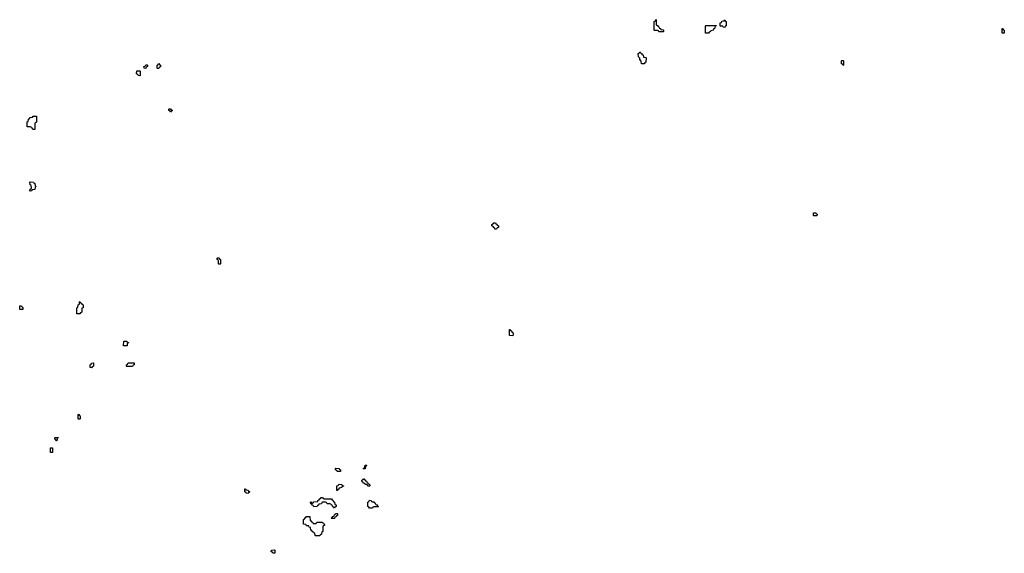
# Model space of a CAD drawing. Header units: inches. Extents: x 2886961 to 3052306, y 543424 to 918523.
# Tile 21 of 117: x 2905586 to 2919054, y 751028 to 758333. Entities that reach past the tile are written whole.
import ezdxf

# ---------------------------------------------------------------- set-up
doc = ezdxf.new("R2010")
doc.units = ezdxf.units.IN
doc.header["$MEASUREMENT"] = 0
doc.layers.add('C9705', color=7, linetype='Continuous')
doc.layers.add('C9715', color=7, linetype='Continuous')

msp = doc.modelspace()

# ---------------------------------------------------------------- linework, layer by layer
at = {"layer": 'C9705', "color": 6}
for points in [[(2907310, 757666), (2907287, 757667), (2907286, 757690), (2907302, 757698), (2907310, 757714), (2907330, 757714), (2907334, 757710), (2907334, 757690), (2907318, 757682)], [(2907470, 757666), (2907466, 757670), (2907466, 757710), (2907482, 757718), (2907490, 757734), (2907498, 757718), (2907514, 757710), (2907513, 757687), (2907498, 757682), (2907490, 757666)], [(2907230, 757566), (2907207, 757567), (2907202, 757582), (2907186, 757590), (2907190, 757634), (2907230, 757634), (2907234, 757630), (2907234, 757570)], [(2907650, 757066), (2907642, 757082), (2907626, 757090), (2907626, 757110), (2907630, 757114), (2907650, 757114), (2907658, 757098), (2907674, 757090), (2907658, 757082)], [(2905790, 756828), (2905766, 756830), (2905762, 756842), (2905746, 756850), (2905742, 756862), (2905727, 756867), (2905690, 756868), (2905688, 756928), (2905690, 756934), (2905702, 756938), (2905707, 756973), (2905722, 756978), (2905727, 756993), (2905762, 756998), (2905770, 757014), (2905810, 757014), (2905814, 757010), (2905814, 756930), (2905798, 756922), (2905794, 756910), (2905794, 756830)], [(2905730, 755986), (2905726, 755990), (2905730, 756014), (2905742, 756018), (2905746, 756030), (2905742, 756062), (2905729, 756070), (2905726, 756110), (2905730, 756114), (2905774, 756110), (2905778, 756098), (2905792, 756090), (2905798, 756058), (2905812, 756050), (2905798, 756042), (2905791, 756009), (2905758, 756002), (2905750, 755988)], [(2908310, 754986), (2908306, 754990), (2908306, 755030), (2908302, 755042), (2908286, 755050), (2908286, 755070), (2908290, 755074), (2908313, 755073), (2908318, 755058), (2908334, 755050), (2908334, 754990), (2908330, 754986)], [(2905630, 754366), (2905587, 754367), (2905586, 754410), (2905590, 754414), (2905610, 754414), (2905618, 754398), (2905630, 754394)], [(2906410, 754306), (2906367, 754307), (2906366, 754390), (2906382, 754398), (2906386, 754430), (2906402, 754438), (2906406, 754470), (2906410, 754474), (2906418, 754458), (2906430, 754454), (2906438, 754438), (2906454, 754430), (2906452, 754388), (2906438, 754382), (2906434, 754370), (2906434, 754330), (2906418, 754322)], [(2907010, 753866), (2907006, 753870), (2907010, 753934), (2907050, 753934), (2907058, 753918), (2907073, 753913), (2907073, 753907), (2907058, 753902), (2907054, 753870), (2907050, 753866)], [(2906570, 753566), (2906548, 753570), (2906548, 753610), (2906562, 753618), (2906566, 753630), (2906590, 753634), (2906594, 753630), (2906594, 753590), (2906578, 753582)], [(2907050, 753586), (2907046, 753590), (2907046, 753610), (2907062, 753618), (2907070, 753634), (2907150, 753634), (2907154, 753610), (2907138, 753602), (2907130, 753586)], [(2906390, 752866), (2906386, 752870), (2906386, 752930), (2906390, 752934), (2906398, 752918), (2906414, 752910), (2906414, 752870), (2906410, 752866)], [(2906090, 752566), (2906082, 752582), (2906066, 752590), (2906066, 752610), (2906070, 752614), (2906110, 752614), (2906114, 752610), (2906098, 752602), (2906094, 752570)], [(2906010, 752406), (2906006, 752410), (2906006, 752470), (2906010, 752474), (2906030, 752474), (2906034, 752470), (2906034, 752410), (2906030, 752406)], [(2909930, 752146), (2909922, 752162), (2909906, 752170), (2909906, 752190), (2909910, 752194), (2909954, 752190), (2909958, 752178), (2909974, 752170), (2909974, 752150), (2909970, 752146)], [(2908710, 751846), (2908686, 751850), (2908682, 751862), (2908666, 751870), (2908667, 751913), (2908674, 751910), (2908678, 751898), (2908710, 751894), (2908718, 751878), (2908734, 751870), (2908718, 751862)], [(2909750, 751774), (2909850, 751774), (2909858, 751758), (2909873, 751753), (2909878, 751738), (2909894, 751730), (2909898, 751698), (2909914, 751690), (2909913, 751667), (2909898, 751662), (2909890, 751646), (2909882, 751662), (2909870, 751666), (2909862, 751682), (2909846, 751690), (2909842, 751702), (2909830, 751706), (2909790, 751706), (2909782, 751722), (2909770, 751726), (2909730, 751726), (2909718, 751722), (2909713, 751707), (2909678, 751702), (2909673, 751687), (2909658, 751682), (2909653, 751667), (2909610, 751666), (2909602, 751682), (2909587, 751687), (2909582, 751702), (2909567, 751707), (2909566, 751730), (2909570, 751734), (2909578, 751718), (2909590, 751714), (2909602, 751718), (2909608, 751732), (2909662, 751738), (2909666, 751750), (2909682, 751758), (2909690, 751774), (2909702, 751778), (2909710, 751794), (2909730, 751794), (2909738, 751778)], [(2909630, 751434), (2909642, 751438), (2909650, 751454), (2909730, 751454), (2909738, 751438), (2909753, 751433), (2909754, 751410), (2909738, 751402), (2909734, 751390), (2909732, 751328), (2909718, 751322), (2909714, 751290), (2909698, 751282), (2909690, 751266), (2909630, 751266), (2909626, 751270), (2909622, 751302), (2909607, 751307), (2909602, 751322), (2909587, 751327), (2909582, 751342), (2909567, 751347), (2909562, 751382), (2909547, 751387), (2909542, 751402), (2909510, 751406), (2909502, 751422), (2909470, 751426), (2909466, 751490), (2909482, 751498), (2909490, 751514), (2909502, 751518), (2909510, 751534), (2909553, 751533), (2909558, 751478), (2909573, 751473), (2909578, 751458), (2909593, 751453), (2909598, 751438)], [(2909850, 751506), (2909846, 751510), (2909862, 751518), (2909870, 751534), (2909882, 751538), (2909890, 751554), (2909902, 751558), (2909907, 751573), (2909933, 751573), (2909933, 751547), (2909918, 751542), (2909913, 751527), (2909898, 751522), (2909890, 751506)], [(2909070, 751028), (2909048, 751028), (2909042, 751042), (2909026, 751050), (2909029, 751071), (2909070, 751074), (2909074, 751070), (2909074, 751030)]]:
    msp.add_lwpolyline(points, close=True, dxfattribs=at)
msp.add_lwpolyline([(2910000, 751943), (2909998, 751942), (2909993, 751927), (2909958, 751922), (2909953, 751907), (2909938, 751902), (2909930, 751886), (2909926, 751890), (2909926, 751950), (2909942, 751958), (2909950, 751974), (2909992, 751972), (2909998, 751958), (2910000, 751957)], dxfattribs=at)
at = {"layer": 'C9715', "color": 6}
for points in [[(2914330, 758166), (2914322, 758182), (2914310, 758186), (2914270, 758186), (2914266, 758190), (2914266, 758310), (2914282, 758318), (2914287, 758333), (2914294, 758330), (2914294, 758270), (2914298, 758258), (2914310, 758254), (2914318, 758238), (2914330, 758234), (2914338, 758218), (2914350, 758214), (2914358, 758198), (2914390, 758194), (2914394, 758190), (2914394, 758170), (2914390, 758166)], [(2914970, 758146), (2914966, 758150), (2914966, 758250), (2914970, 758254), (2915113, 758253), (2915113, 758247), (2915098, 758242), (2915091, 758209), (2915074, 758206), (2915070, 758188), (2915038, 758182), (2915034, 758170), (2915018, 758162), (2915010, 758146)], [(2915230, 758226), (2915208, 758228), (2915202, 758242), (2915170, 758246), (2915166, 758250), (2915169, 758291), (2915186, 758294), (2915190, 758312), (2915222, 758318), (2915230, 758332), (2915238, 758318), (2915251, 758310), (2915251, 758249), (2915238, 758242)], [(2919030, 758146), (2919026, 758150), (2919026, 758210), (2919030, 758214), (2919038, 758198), (2919054, 758190), (2919054, 758150), (2919050, 758146)], [(2914130, 757726), (2914090, 757728), (2914087, 757767), (2914070, 757786), (2914068, 757808), (2914050, 757826), (2914048, 757870), (2914062, 757878), (2914068, 757892), (2914074, 757890), (2914078, 757878), (2914094, 757870), (2914098, 757858), (2914114, 757850), (2914118, 757818), (2914150, 757814), (2914154, 757810), (2914152, 757750), (2914138, 757742)], [(2916850, 757706), (2916842, 757722), (2916826, 757730), (2916826, 757770), (2916830, 757774), (2916850, 757774), (2916854, 757770), (2916854, 757710)], [(2916450, 755646), (2916446, 755650), (2916446, 755690), (2916474, 755690), (2916478, 755678), (2916492, 755672), (2916490, 755648)], [(2912110, 755466), (2912087, 755467), (2912082, 755482), (2912070, 755486), (2912062, 755502), (2912046, 755510), (2912046, 755530), (2912062, 755538), (2912070, 755554), (2912093, 755553), (2912098, 755538), (2912113, 755533), (2912118, 755518), (2912134, 755510), (2912134, 755490), (2912118, 755482)], [(2912330, 754006), (2912288, 754010), (2912286, 754090), (2912290, 754094), (2912298, 754078), (2912313, 754073), (2912318, 754058), (2912332, 754052), (2912334, 754030)], [(2910290, 752186), (2910286, 752190), (2910302, 752198), (2910310, 752234), (2910330, 752234), (2910334, 752230), (2910330, 752226), (2910318, 752222), (2910310, 752186)], [(2910350, 751946), (2910342, 751962), (2910328, 751968), (2910310, 751969), (2910306, 751986), (2910286, 751990), (2910282, 752002), (2910270, 752006), (2910268, 752030), (2910282, 752038), (2910290, 752054), (2910298, 752038), (2910310, 752034), (2910318, 752018), (2910330, 752014), (2910338, 751998), (2910354, 751990), (2910358, 751978), (2910373, 751973), (2910374, 751950), (2910370, 751946)], [(2910410, 751734), (2910430, 751734), (2910438, 751718), (2910450, 751714), (2910458, 751698), (2910470, 751694), (2910478, 751678), (2910494, 751670), (2910490, 751666), (2910430, 751666), (2910418, 751662), (2910410, 751646), (2910370, 751646), (2910362, 751662), (2910348, 751668), (2910348, 751730), (2910362, 751738), (2910370, 751754), (2910393, 751753), (2910398, 751738)]]:
    msp.add_lwpolyline(points, close=True, dxfattribs=at)
msp.add_lwpolyline([(2910000, 751957), (2910013, 751953), (2910013, 751947), (2910000, 751943)], dxfattribs=at)

doc.saveas('drawing.dxf')
